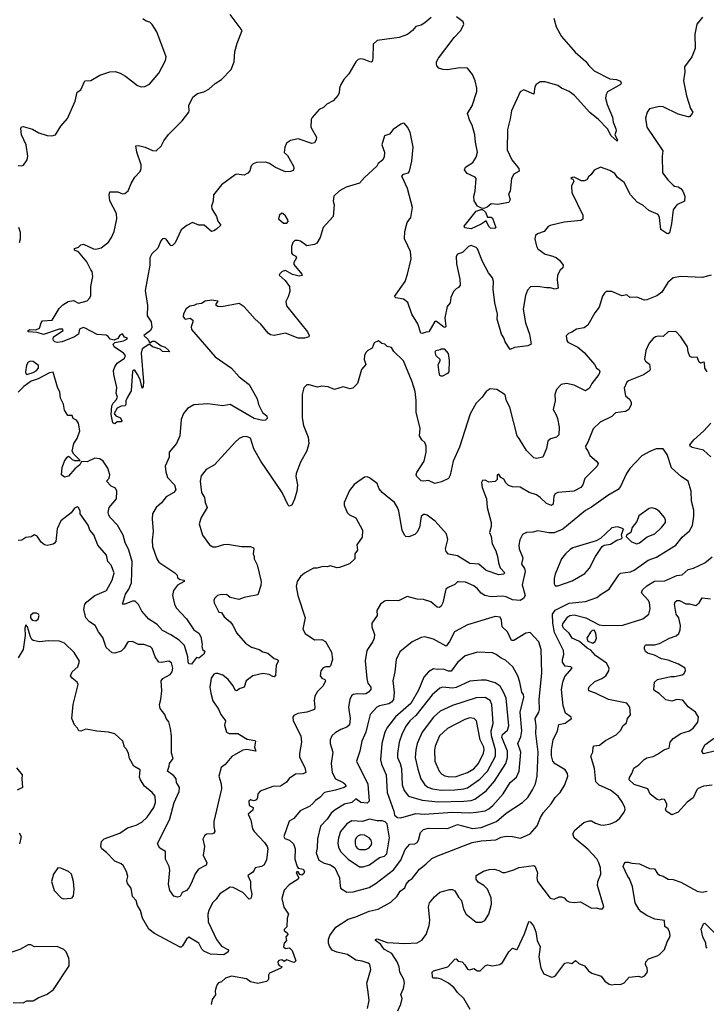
# Model space of a CAD drawing. Extents: x 1839239 to 1929705, y 762242 to 910352.
# Tile 47 of 256: x 1855377 to 1860849, y 796158 to 804001. Entities that reach past the tile are written whole.
import ezdxf

# ---------------------------------------------------------------- set-up
doc = ezdxf.new("R2010")
doc.units = 0

msp = doc.modelspace()

# ---------------------------------------------------------------- linework, layer by layer
at = {"layer": '0CON10XD'}
for points in [[(1858655, 804018.5), (1858605.3, 803974.7), (1858575, 803956.5), (1858533, 803947), (1858507.5, 803915), (1858466.6, 803883.4), (1858401.3, 803858.7), (1858225, 803835.8), (1858194.2, 803805), (1858191.4, 803695), (1858185, 803667.5), (1858175, 803663.8), (1858122.5, 803685), (1858095, 803689.2), (1858075, 803684), (1858056, 803665), (1857999.7, 803570.3), (1857960, 803525), (1857935.8, 803484.2), (1857924.2, 803455), (1857922, 803415), (1857913, 803397), (1857875, 803354), (1857825, 803328.8), (1857798.9, 803301.1), (1857763.3, 803285), (1857707.3, 803222.7), (1857700, 803205), (1857697.5, 803145), (1857742.5, 803065), (1857740, 803045), (1857725, 803020.8), (1857705, 803015.8), (1857595, 803052.5), (1857535, 803038), (1857502.7, 803017.3), (1857488.8, 802985), (1857483.6, 802943.6), (1857510, 802920), (1857557.9, 802835), (1857561.1, 802815), (1857555, 802800.8), (1857535, 802791.2), (1857495, 802788), (1857415, 802824.2), (1857368.8, 802855), (1857335, 802866.7), (1857265, 802864.3), (1857237.9, 802852.1), (1857222.4, 802837.6), (1857211.7, 802798.3), (1857195, 802778.8), (1857166.4, 802763.6), (1857105, 802771.2), (1857093.8, 802766.2), (1856986.2, 802685), (1856922, 802605), (1856917.5, 802555), (1856906, 802515), (1856909.2, 802495), (1856944.5, 802434.5), (1856955.5, 802395), (1856978.9, 802365), (1856945, 802332.2), (1856925, 802318.2), (1856905, 802314.6), (1856847.8, 802365), (1856805, 802363.1), (1856755, 802384.2), (1856709.1, 802360.9), (1856663.6, 802326.4), (1856615, 802223.3), (1856595, 802203.3), (1856585, 802200), (1856575, 802206.7), (1856543, 802253), (1856528.8, 802258.8), (1856516.1, 802256.1), (1856501.1, 802238.9), (1856478, 802182), (1856430.6, 802135), (1856413.6, 802105), (1856413.2, 802045), (1856377.3, 801845), (1856394.7, 801725), (1856392.5, 801642.5), (1856425, 801594), (1856429.7, 801550.3), (1856420.6, 801525), (1856366.7, 801485), (1856397.1, 801457.1), (1856415, 801426.7), (1856435, 801440), (1856455, 801440), (1856504.2, 801404.2), (1856535, 801391.2), (1856566.7, 801365), (1856570, 801355), (1856515, 801358), (1856497, 801377), (1856434.6, 801394.6), (1856413.8, 801413.8), (1856405, 801414), (1856352, 801378), (1856344.7, 801345), (1856363.8, 801115), (1856361.7, 801078.3), (1856353.8, 801065), (1856336.2, 801135), (1856315.7, 801175.7), (1856295, 801210), (1856285, 801210), (1856275, 801200), (1856266.2, 801045), (1856235, 800993.3), (1856224, 800965), (1856223.3, 800935), (1856216.2, 800923.8), (1856185, 800921.2), (1856155, 800906), (1856130, 800865), (1856143.8, 800845), (1856179.7, 800829.7), (1856190, 800805), (1856185, 800798.8), (1856155, 800797.8), (1856135, 800781.1), (1856118.5, 800788.5), (1856104.6, 800855), (1856112.1, 800925), (1856122.7, 800947.3), (1856148.6, 800975), (1856156, 800995), (1856146.7, 801025), (1856150.7, 801070.7), (1856126.9, 801175), (1856125.7, 801205.7), (1856134.6, 801235), (1856153.2, 801265), (1856211.4, 801305), (1856219.4, 801325), (1856205.5, 801345.5), (1856128.8, 801395), (1856122.5, 801415), (1856135, 801430), (1856205, 801444), (1856230, 801455), (1856236.7, 801465), (1856211.7, 801471.7), (1856195, 801497.5), (1856175, 801488.8), (1856158.1, 801461.9), (1856130.8, 801449.2), (1856098.8, 801455), (1856082.5, 801477.5), (1856065, 801488.8), (1855995, 801492.5), (1855897.5, 801545), (1855882.3, 801547.7), (1855853.3, 801536.7), (1855846.7, 801495), (1855815, 801474.3), (1855715, 801434.5), (1855675, 801430), (1855656.7, 801435), (1855647.5, 801445), (1855643.1, 801455), (1855647.1, 801475), (1855723.3, 801525), (1855720, 801535), (1855692.5, 801535), (1855567.1, 801492.9), (1855515, 801509.1), (1855444, 801515), (1855444, 801525), (1855457.1, 801532.9), (1855505, 801530), (1855535, 801543.3), (1855547.5, 801585), (1855558.8, 801601.2), (1855635, 801606.7), (1855690.6, 801699.4), (1855720.5, 801729.5), (1855763.5, 801756.5), (1855805, 801762.8), (1855845, 801743.1), (1855915, 801761.2), (1855936, 801785), (1855944, 801805), (1855943.1, 801875), (1855960.8, 801955), (1855954.2, 801994.2), (1855945, 802007.5), (1855913, 802073), (1855845, 802151.2), (1855814.2, 802165), (1855812.5, 802177.5), (1855845, 802188.8), (1855865, 802208.8), (1855885, 802212), (1855965, 802176.7), (1855985, 802173.8), (1856025, 802183.8), (1856085, 802229.2), (1856108.9, 802265), (1856130, 802315), (1856151.5, 802415), (1856147.6, 802457.6), (1856095, 802557.5), (1856088.8, 802605), (1856095, 802630), (1856158.8, 802628.8), (1856195, 802614.2), (1856215, 802616.2), (1856241.2, 802638.8), (1856264.4, 802695.6), (1856294.5, 802745.5), (1856338.3, 802791.7), (1856346, 802815), (1856344, 802845), (1856311.2, 802945), (1856303.6, 802996.4), (1856325, 803000), (1856377.5, 802985), (1856435, 802958.8), (1856465, 802956.7), (1856505, 802992.5), (1856525, 803036.7), (1856563.3, 803086.7), (1856670.8, 803195), (1856724, 803265), (1856728.6, 803275), (1856725, 803317.5), (1856756.2, 803385), (1856795, 803412.5), (1856845, 803427.5), (1856885, 803448), (1856935, 803492), (1856985, 803524), (1857062, 803605), (1857085.8, 803665), (1857092.3, 803747.7), (1857110, 803815), (1857150, 803915), (1857055, 804041.2)], [(1860817.9, 804022.1), (1860774.2, 803965), (1860758.1, 803885), (1860758.9, 803771.1), (1860732, 803705), (1860674, 803625), (1860678, 803585), (1860666.9, 803515), (1860690.5, 803395), (1860722.4, 803292.4), (1860740, 803265), (1860736.7, 803255), (1860715, 803226.7), (1860705, 803226.7), (1860625, 803248), (1860505, 803306.2), (1860475, 803310), (1860395, 803292), (1860377.1, 803265), (1860364.3, 803215.7), (1860375.8, 803145), (1860502, 802955), (1860495.8, 802915), (1860500.2, 802780.2), (1860541.9, 802725), (1860585, 802684), (1860595.7, 802675.7), (1860625, 802669.4), (1860645.8, 802655), (1860661.4, 802635), (1860677.5, 802595), (1860675.8, 802554.2), (1860615, 802526), (1860585.5, 802485), (1860571.4, 802375), (1860555, 802303.3), (1860545, 802296.2), (1860535, 802298), (1860485, 802328.8), (1860476.7, 802425), (1860465, 802448.8), (1860390.3, 802480.3), (1860343.8, 802523.8), (1860298.3, 802548.3), (1860245.8, 802605), (1860193, 802703), (1860142, 802745), (1860120, 802775), (1860079.5, 802799.5), (1860004.2, 802825.8), (1859955, 802803.3), (1859931.7, 802768.3), (1859909.5, 802750.5), (1859896.7, 802725), (1859875, 802716.7), (1859855, 802717.5), (1859795, 802747.5), (1859780, 802745), (1859770, 802735), (1859785, 802730), (1859792.5, 802715), (1859773.9, 802676.1), (1859776.2, 802625), (1859864, 802445), (1859865, 802412.5), (1859847.7, 802402.3), (1859715, 802387.1), (1859605, 802361.4), (1859587.3, 802352.7), (1859556.6, 802313.4), (1859503.8, 802296.2), (1859487.6, 802282.4), (1859482.5, 802255), (1859495, 802197.5), (1859506.2, 802175), (1859563.3, 802133.3), (1859625, 802118.5), (1859654.2, 802105), (1859678.1, 802085), (1859709.2, 802045), (1859706, 802025), (1859684.2, 802005), (1859661.9, 801965), (1859658.8, 801928.8), (1859668.6, 801861.4), (1859645, 801854.3), (1859605, 801864.3), (1859575.8, 801864.2), (1859504.1, 801875.9), (1859448.3, 801871.7), (1859423.4, 801846.6), (1859408.1, 801805), (1859389.1, 801695), (1859408.2, 801585), (1859440.6, 801495), (1859452.5, 801415), (1859426.1, 801403.9), (1859321, 801389), (1859285, 801372.9), (1859245, 801434), (1859235, 801466.7), (1859215.8, 801495), (1859181.9, 801615), (1859184.4, 801655), (1859163.6, 801745), (1859151.1, 801855), (1859151.8, 801915), (1859145, 801944.2), (1859114.1, 801984.1), (1859065.5, 802075), (1859025, 802176.7), (1859015, 802186.7), (1858975, 802203.3), (1858953.3, 802195), (1858905, 802146.2), (1858865, 802134.3), (1858855.8, 802115.8), (1858858.6, 802055), (1858885.5, 801935), (1858888, 801885), (1858875, 801866.7), (1858855, 801856.7), (1858834.2, 801835), (1858811.7, 801788.3), (1858808.1, 801745), (1858783.8, 801715), (1858765.6, 801625), (1858772, 801558), (1858765, 801550), (1858755, 801553.8), (1858697.5, 801597.5), (1858685, 801596.7), (1858636.4, 801513.6), (1858615, 801512.5), (1858585, 801500), (1858574, 801505), (1858548.6, 801578.6), (1858502.5, 801655), (1858469.3, 801749.3), (1858435, 801774.2), (1858374.3, 801784.3), (1858363.8, 801795), (1858447.5, 801915), (1858468.6, 801975), (1858495.7, 802095), (1858490, 802155), (1858469.3, 802200.7), (1858444.3, 802255), (1858447.1, 802315), (1858465.8, 802385), (1858493.9, 802426.1), (1858506.2, 802505), (1858467, 802657), (1858421.2, 802755), (1858435, 802769.2), (1858475, 802781.2), (1858483.8, 802795), (1858501.9, 802875), (1858511.9, 802985), (1858488.8, 803105), (1858466.1, 803146.1), (1858443, 803173), (1858435, 803177.5), (1858415, 803167.5), (1858352.5, 803125), (1858325, 803088.8), (1858283.8, 803075), (1858262.5, 803005), (1858283.3, 802945), (1858281.2, 802905), (1858268.3, 802881.7), (1858233.6, 802856.4), (1858223.3, 802835), (1858124, 802745), (1858085, 802698.8), (1857977.5, 802667.5), (1857925, 802636.7), (1857880, 802595), (1857876, 802555), (1857883.8, 802525), (1857875.8, 802434.2), (1857795.7, 802345), (1857770.8, 802265), (1857745, 802221.2), (1857725, 802210), (1857665, 802200), (1857615, 802236.2), (1857595, 802243.3), (1857568.3, 802241.7), (1857553, 802227), (1857543, 802193), (1857542.5, 802145), (1857550, 802130), (1857577.5, 802117.5), (1857584, 802105), (1857562.2, 802067.8), (1857561.1, 802051.1), (1857625.7, 801975), (1857628, 801962), (1857605, 801958.9), (1857552.1, 801972.1), (1857495, 802004.3), (1857468, 801995), (1857447.5, 801975), (1857446, 801965), (1857492.8, 801922.8), (1857525.8, 801875), (1857529.4, 801835), (1857517.6, 801792.4), (1857498.6, 801755), (1857502.4, 801722.4), (1857669.2, 801515), (1857682.5, 801485), (1857680, 801475), (1857665, 801470), (1857645.8, 801464.2), (1857595, 801464.4), (1857495, 801504.3), (1857405, 801486), (1857375, 801490.8), (1857356, 801505), (1857298, 801575), (1857254, 801615), (1857165, 801713.8), (1857125, 801741.4), (1856985, 801713.8), (1856955, 801717.5), (1856942.5, 801725), (1856942.5, 801735), (1856958.3, 801758.3), (1856905, 801766.2), (1856855, 801760), (1856825, 801740), (1856786.1, 801736.1), (1856765, 801724.2), (1856732.2, 801717.8), (1856702.7, 801697.3), (1856682.3, 801657.7), (1856678.8, 801635), (1856695.9, 801615.9), (1856735, 801624), (1856757.3, 801607.3), (1856758, 801595), (1856742.5, 801555), (1856745, 801533.3), (1856935, 801314.3), (1857064.4, 801225), (1857125.6, 801155), (1857204.7, 801094.7), (1857269.5, 800979.5), (1857280.8, 800935), (1857312.1, 800872.1), (1857346, 800845), (1857350, 800825), (1857335, 800812), (1857315, 800808.9), (1857245, 800824.2), (1857055, 800934.3), (1856995, 800925.5), (1856875, 800940.6), (1856765.8, 800934.2), (1856713.8, 800905), (1856682, 800865), (1856664.2, 800815), (1856653.8, 800685), (1856626.2, 800625), (1856569.2, 800555), (1856568.6, 800515), (1856535.5, 800444.5), (1856540.3, 800399.7), (1856555.6, 800355), (1856610.5, 800295), (1856621.4, 800255), (1856605.8, 800235), (1856545, 800200), (1856507.4, 800152.6), (1856465, 800114.2), (1856435.5, 800065), (1856432, 800025), (1856440.7, 799925), (1856431.5, 799855), (1856435, 799803.3), (1856470, 799705), (1856485, 799679.2), (1856613.3, 799595), (1856632.5, 799575), (1856633.9, 799553.9), (1856655, 799541.2), (1856687.5, 799535), (1856686.7, 799525), (1856633.8, 799496.2), (1856601.9, 799455), (1856595.6, 799415), (1856609.5, 799345), (1856623.3, 799315), (1856705, 799227.5), (1856765, 799141.2), (1856805, 799113.3), (1856819.2, 799085), (1856831.2, 799025), (1856828.3, 799008.3)], [(1859634.3, 804014.3), (1859652.5, 803945), (1859695, 803866), (1859802.4, 803742.4), (1859888.9, 803668.9), (1859912.5, 803635), (1859955, 803592.9), (1860080.9, 803530.9), (1860132.5, 803525), (1860165, 803510), (1860170, 803495), (1860163.8, 803485), (1860127.4, 803462.6), (1860062, 803425), (1860050, 803405), (1860044.3, 803375), (1860057.5, 803325), (1860100.6, 803225), (1860105.6, 803185), (1860127.3, 803132.7), (1860130.6, 803115), (1860120.6, 803085), (1860142, 803045), (1860137.5, 803032.5), (1860090.4, 803075), (1860062.3, 803132.3), (1859989.5, 803205), (1859921, 803261), (1859798.1, 803398.1), (1859755, 803428.9), (1859695, 803454.2), (1859665, 803475.7), (1859565, 803505.6), (1859525, 803505.7), (1859492.5, 803485), (1859481.1, 803465), (1859473.3, 803406.7), (1859395, 803441.2), (1859366.2, 803425), (1859295.7, 803274.3), (1859285, 803212.5), (1859264.5, 803125.5), (1859261.5, 802965), (1859297.8, 802885), (1859355.6, 802815), (1859357.1, 802795), (1859315, 802770.8), (1859295.6, 802735), (1859284.3, 802635.7), (1859272, 802615), (1859286, 802565), (1859276.2, 802545), (1859185, 802527.5), (1859135, 802534), (1859102.1, 802507.9), (1859075, 802496), (1859058.3, 802498.3), (1859026.4, 802516.4), (1858998.9, 802558.9), (1858995.3, 802595), (1859007.2, 802635), (1859015.5, 802735.5), (1859005.6, 802745.6), (1858943.3, 802775), (1858922.5, 802805), (1858930, 802825), (1858987.1, 802862.9), (1859013.6, 802906.4), (1859025.6, 802945), (1859009.7, 803025), (1859005, 803083.8), (1858981.9, 803161.9), (1858964.6, 803195), (1858945.8, 803254.2), (1858981.8, 803315), (1859019.8, 803430.2), (1859020, 803455), (1859006, 803515), (1858985, 803564.2), (1858944.5, 803614.5), (1858885, 803616.7), (1858785, 803601.9), (1858750, 803605), (1858716.7, 803615), (1858702.3, 803632.3), (1858698.3, 803648.3), (1858699.2, 803665), (1858715.4, 803694.6), (1858839.7, 803860.3), (1858892, 803915), (1858915.8, 803965), (1858910, 803985), (1858857.5, 804025)], [(1855365, 802840), (1855393.6, 802836.4), (1855408.3, 802841.7), (1855436.2, 802885), (1855442.5, 802915), (1855429.2, 803005), (1855391.4, 803085), (1855386.1, 803133.9), (1855392.5, 803147.5), (1855405, 803151.2), (1855478.8, 803128.8), (1855529.7, 803099.7), (1855595, 803079.2), (1855633.9, 803076.1), (1855662.5, 803085), (1855705, 803152.5), (1855759.2, 803215), (1855818.3, 803351.7), (1855835, 803422.5), (1855865, 803442.5), (1855895, 803513.3), (1855945, 803516.2), (1856015, 803559.2), (1856095, 803584.3), (1856137, 803587), (1856176.7, 803575), (1856220.3, 803550.3), (1856315, 803476.2), (1856345, 803466.7), (1856375, 803470), (1856412.3, 803487.7), (1856486.7, 803575), (1856540, 803675), (1856543.3, 803705), (1856468.8, 803905), (1856433.7, 803963.7), (1856415, 803980), (1856385, 803988.6), (1856358.8, 804008.8)], [(1857505, 802378.8), (1857517.3, 802392.7), (1857515, 802407.5), (1857495, 802437.5), (1857475, 802457.5), (1857465, 802460), (1857447.5, 802445), (1857440, 802415), (1857479.3, 802379.3), (1857505, 802378.8)], [(1858975, 802334.6), (1858923, 802343), (1858920, 802355), (1859014.3, 802475.7), (1859055, 802490), (1859065, 802490), (1859088.1, 802468.1), (1859105, 802427.5), (1859135, 802427.5), (1859145, 802418.8), (1859172.5, 802345), (1859163, 802337), (1859129.3, 802339.3), (1859115, 802352.5), (1859095, 802400), (1859055, 802372.2), (1858975, 802334.6)], [(1855374.3, 802225.7), (1855384.3, 802255), (1855384.4, 802305), (1855370.6, 802345)], [(1860886.7, 801965), (1860816.4, 801946.4), (1860645, 801954.4), (1860585.6, 801944.4), (1860541.7, 801908.3), (1860495, 801831.2), (1860455, 801800.8), (1860375, 801768.8), (1860355, 801768), (1860295, 801790), (1860238.3, 801788.3), (1860215, 801810), (1860175, 801800), (1860095, 801836.7), (1860050, 801835), (1860036.4, 801823.6), (1860022.3, 801797.7), (1859995, 801710), (1859960, 801665), (1859905, 801567.5), (1859875, 801546.7), (1859813.4, 801536.6), (1859778.3, 801511.7), (1859749.3, 801500.7), (1859733, 801483), (1859736.7, 801445), (1859745, 801432.5), (1859825, 801391.2), (1859875, 801348.8), (1859958, 801255), (1859974.1, 801224.1), (1859995, 801212.5), (1859999.2, 801195), (1859992, 801175), (1859936.4, 801103.6), (1859916.7, 801065), (1859885.7, 801044.3), (1859795, 801088.6), (1859735, 801103.8), (1859692.5, 801095), (1859655, 801053.8), (1859642.5, 801015), (1859643.8, 800965), (1859627.8, 800895), (1859653.4, 800853.4), (1859663.7, 800823.7), (1859675.5, 800755), (1859672.2, 800695), (1859655, 800675.6), (1859607.1, 800662.9), (1859586.1, 800643.9), (1859574.6, 800585), (1859545, 800517.3), (1859495, 800505.4), (1859475, 800511.5), (1859415, 800570), (1859356.5, 800665), (1859342.5, 800685), (1859283.3, 800915), (1859255.4, 800965), (1859245, 801013.3), (1859180, 801055), (1859125, 801060), (1859095, 801040), (1859062, 800995), (1859015, 800946.2), (1858967.4, 800862.6), (1858882.6, 800595), (1858830.3, 800485), (1858807.4, 800372.6), (1858794.8, 800345.2), (1858739.5, 800320.5), (1858685, 800305.6), (1858635, 800330), (1858595.7, 800324.3), (1858575, 800328.8), (1858540.8, 800360.8), (1858536.4, 800376.4), (1858542.5, 800395), (1858599.1, 800485), (1858616.2, 800555), (1858615, 800602.5), (1858605, 800632), (1858581.2, 800655), (1858564, 800685), (1858567.5, 800745), (1858536.7, 800875), (1858537.4, 800967.4), (1858527.9, 801037.9), (1858504.4, 801115), (1858435, 801283.8), (1858357.5, 801357.5), (1858339.5, 801389.5), (1858305, 801397.5), (1858286.1, 801416.1), (1858261.7, 801421.7), (1858235, 801442.5), (1858202.3, 801427.7), (1858186.4, 801383.6), (1858150, 801365), (1858135, 801350), (1858123.8, 801325), (1858121.2, 801295), (1858135.8, 801255), (1858102, 801215), (1858068.3, 801101.7), (1858032.5, 801065), (1858009.3, 801059.3), (1857955, 801077.5), (1857885, 801053.8), (1857835, 801076.7), (1857785, 801081.2), (1857750, 801075), (1857685, 801093.3), (1857665, 801093.3), (1857642.3, 801067.7), (1857628.8, 801015), (1857629.3, 800829.3), (1857639.5, 800769.5), (1857676, 800675), (1857681.2, 800625), (1857665, 800567.5), (1857614.5, 800475.5), (1857581.4, 800385), (1857577.7, 800362.3), (1857590, 800295), (1857585.7, 800245), (1857567.3, 800182.7), (1857545, 800133.3), (1857525, 800126.7), (1857516.7, 800135), (1857468.9, 800235), (1857299.6, 800485), (1857241.9, 800581.9), (1857215, 800666.2), (1857185, 800682), (1857155, 800678), (1857126.7, 800665), (1857095, 800636.7)], [(1860697.5, 801395), (1860646.7, 801475), (1860605, 801517.5), (1860545, 801513.8), (1860505, 801478.1), (1860465, 801479.6), (1860445, 801473.8), (1860425, 801462.2), (1860394.5, 801425), (1860365.5, 801365), (1860357.1, 801297.1), (1860365, 801280), (1860395, 801256.7), (1860402, 801215), (1860395.5, 801204.5), (1860347, 801173), (1860227.5, 801125), (1860215, 801114), (1860193.1, 801065), (1860203.7, 801003.7), (1860237.6, 800977.6), (1860250, 800955), (1860249.2, 800935), (1860230, 800895), (1860205, 800879.4), (1860125, 800868.9), (1860095, 800840.6), (1860003.8, 800796.2), (1859948.1, 800741.9), (1859905.6, 800634.4), (1859885.8, 800605), (1859888.3, 800588.3), (1859905, 800566.7), (1859919.2, 800529.2), (1859974.4, 800484.4), (1859986, 800465), (1859980, 800445), (1859881.8, 800345), (1859865.3, 800294.7), (1859848.1, 800275), (1859793.7, 800246.3), (1859666.1, 800233.9), (1859645.4, 800224.6), (1859634.6, 800205), (1859627.2, 800142.8), (1859615, 800130), (1859575, 800146.2), (1859525, 800195.5), (1859495, 800215.5), (1859435.7, 800235.7), (1859365, 800276.2), (1859305, 800278.8), (1859271.3, 800291.3), (1859251.2, 800311.2), (1859235, 800340), (1859210, 800355), (1859195, 800380), (1859182.5, 800375), (1859181.7, 800338.3), (1859165, 800322.5), (1859115, 800317.5), (1859085, 800332.5), (1859065, 800330), (1859057.5, 800315), (1859063.3, 800275), (1859098, 800185), (1859101.1, 800115), (1859134.6, 799994.6), (1859133.8, 799965), (1859120, 799915), (1859134.6, 799885), (1859141.8, 799825), (1859170.6, 799770.6), (1859184.7, 799724.7), (1859193.1, 799673.1), (1859207.1, 799635), (1859242, 799595), (1859232.5, 799585), (1859195, 799577.9), (1859095, 799612.5), (1859036, 799665), (1858965, 799669.1), (1858865, 799731.1), (1858794.3, 799744.3), (1858775, 799763.8), (1858770, 799785), (1858789.1, 799860.9), (1858779.4, 799905), (1858688, 800005), (1858625, 800053.8), (1858609.4, 800059.4), (1858595, 800059.4), (1858575, 800043.8), (1858563.1, 799955), (1858542, 799915), (1858525, 799900), (1858478.8, 799881.2), (1858455, 799882.9), (1858442.2, 799895), (1858425, 799933.8), (1858398.8, 800085), (1858387.3, 800115), (1858365, 800155.7), (1858295, 800210), (1858265, 800233.8), (1858242.7, 800262.7), (1858225, 800306.7), (1858165, 800352.5), (1858145, 800360), (1858123.9, 800356.1), (1858041.7, 800298.3), (1858005, 800250), (1857962.5, 800155), (1857963, 800133), (1857987.5, 800075), (1858005, 800057.5), (1858055, 800032.5), (1858110, 799935), (1858105, 799880), (1858063, 799817), (1858068.8, 799775), (1858046.7, 799745), (1858048.8, 799705), (1858005, 799665.8), (1857925, 799638), (1857904.2, 799634.2), (1857855, 799650), (1857827.7, 799642.3), (1857794.2, 799645.8), (1857745, 799631.2), (1857718.3, 799631.7), (1857647.7, 799592.3), (1857614, 799565), (1857588, 799525), (1857580, 799485), (1857594, 799415), (1857650.8, 799235), (1857640.8, 799185), (1857634, 799145), (1857652.6, 799112.6), (1857725, 799062.2), (1857785, 799062.9), (1857815, 799048.8), (1857862.1, 798962.1), (1857868.6, 798905), (1857855, 798853.8), (1857845, 798846.2), (1857815.8, 798845.8), (1857795, 798836.9), (1857777.1, 798815), (1857772.5, 798775), (1857785, 798756.2), (1857807.5, 798745), (1857813.6, 798733.6), (1857795.7, 798695), (1857751.2, 798648.8), (1857728, 798612), (1857723.2, 798576.8), (1857730, 798525), (1857725, 798506.7), (1857664.6, 798485.4), (1857594.6, 798475.4), (1857562.5, 798457.5), (1857554.4, 798445.6), (1857555.6, 798415), (1857618.5, 798295), (1857623.9, 798245), (1857605.5, 798155), (1857605.5, 798125.5), (1857648, 798045), (1857656.2, 798005), (1857635.8, 797994.2), (1857575, 797991.8), (1857525, 797955.5), (1857502.6, 797927.4), (1857455, 797894.4), (1857395, 797894), (1857294.5, 797855.5), (1857276, 797835), (1857272.9, 797805), (1857263.1, 797786.9), (1857242.1, 797777.9), (1857215, 797785.3), (1857202.4, 797775), (1857205, 797740.6), (1857237.5, 797725), (1857235, 797703.8), (1857197, 797673), (1857217.8, 797625), (1857232.5, 797555), (1857245, 797532.9), (1857326.7, 797446.7), (1857348.4, 797415), (1857354.1, 797395), (1857344.4, 797305.6), (1857323, 797267), (1857305, 797254.4), (1857254.2, 797245.8), (1857246.2, 797225), (1857231.1, 797208.9), (1857195.8, 797185), (1857217.5, 797135), (1857215.8, 797084.2), (1857227.3, 797035), (1857221.9, 797008.1), (1857215, 796997.5), (1857205, 796995.7), (1857155, 797049.1), (1857077.2, 797087.2), (1857055, 797090), (1856973, 797037), (1856942.5, 796995), (1856912.9, 796965), (1856883.1, 796905), (1856876.9, 796875), (1856879.2, 796815), (1856945, 796673.8), (1856985, 796621.2), (1857036.2, 796595), (1857042, 796585), (1857038, 796575), (1857005, 796551.4), (1856897.9, 796557.9), (1856845, 796582), (1856827.9, 796597.9), (1856804.2, 796644.2), (1856725, 796693.8), (1856705, 796675.8), (1856675, 796622.9), (1856665, 796612.9), (1856655, 796613.1), (1856452.2, 796722.2), (1856406.4, 796756.4), (1856355, 796843.3), (1856339.2, 796905), (1856315.7, 796945.7), (1856304.2, 796984.2), (1856275, 797017.5), (1856265, 797082.5), (1856235, 797120), (1856230, 797145), (1856238.8, 797175), (1856228.8, 797215), (1856202.1, 797262.1), (1856185, 797275.6), (1856135, 797296.7), (1856067.7, 797367.7), (1856032, 797395), (1856024, 797415), (1856030, 797455), (1856050, 797475), (1856175, 797521.4), (1856235, 797563.6), (1856304.3, 797585.7), (1856350.3, 797609.7), (1856392, 797648), (1856447.1, 797725), (1856458.8, 797765), (1856457.5, 797815), (1856433.6, 797843.6), (1856370.8, 797895), (1856340.5, 797945), (1856332.1, 797967.9), (1856336.7, 798025), (1856285.6, 798055.6), (1856252.5, 798115), (1856244, 798155), (1856228.8, 798188.8), (1856211.2, 798205), (1856200, 798255), (1856135, 798313.3), (1856085, 798326.2), (1855992.7, 798332.7), (1855935, 798344.2), (1855905, 798348.6), (1855863.9, 798333.9), (1855847.5, 798335), (1855837.8, 798357.8), (1855812.5, 798385), (1855793.7, 798433.7), (1855802.2, 798545), (1855844.2, 798704.2), (1855834.3, 798724.3), (1855793.8, 798755), (1855782.5, 798775), (1855796, 798805), (1855841.2, 798845), (1855852.3, 798892.3), (1855811.3, 798961.3), (1855735, 799033.8), (1855695, 799049.2), (1855605, 799054), (1855535, 799046.2), (1855485, 799056.7), (1855474.2, 799064.2), (1855464.2, 799084.2), (1855440, 799165), (1855425, 799180), (1855418.8, 799155), (1855421.1, 799095), (1855405.8, 798984.2), (1855365, 798916.7)], [(1858735, 801160), (1858725, 801167.5), (1858719.3, 801189.3), (1858711.4, 801255), (1858727.2, 801282.8), (1858726.9, 801295), (1858695, 801323.3), (1858686.7, 801355), (1858693, 801367), (1858727, 801373), (1858735, 801380), (1858758.3, 801378.3), (1858792.5, 801342.5), (1858799.2, 801285), (1858796.2, 801195), (1858785, 801182.5), (1858745, 801162.5), (1858735, 801160)], [(1860855, 801196.7), (1860838, 801225), (1860835, 801270), (1860825, 801272.5), (1860803.6, 801263.6), (1860791.7, 801271.7), (1860775, 801312.5), (1860735, 801310), (1860717, 801317), (1860703.3, 801355), (1860697.5, 801395)], [(1855435, 801174), (1855485, 801190), (1855508.6, 801205), (1855526.7, 801225), (1855527.3, 801247.3), (1855485, 801278.8), (1855465, 801280), (1855445, 801272.5), (1855431.7, 801248.3), (1855422.5, 801195), (1855425, 801182.5), (1855435, 801174)], [(1856828.3, 799008.3), (1856832.5, 798985), (1856851.7, 798971.7), (1856845, 798947.5), (1856805, 798913.8), (1856785, 798920), (1856745, 798866.7), (1856725, 798868.8), (1856718.6, 798885), (1856718, 798925), (1856690, 799015), (1856648.6, 799058.6), (1856582, 799102), (1856515, 799134.6), (1856473.6, 799183.6), (1856405, 799225.4), (1856349.9, 799289.9), (1856325, 799342.2), (1856297.8, 799367.8), (1856275, 799368.9), (1856215, 799344.3), (1856197.5, 799345), (1856219.1, 799425), (1856245.5, 799465), (1856266.7, 799515), (1856274.1, 799685), (1856245.9, 799775), (1856217, 799837), (1856202.3, 799895), (1856155.3, 799975.3), (1856098.9, 800035), (1856086.7, 800055), (1856083.3, 800075), (1856090, 800115), (1856148.9, 800185), (1856151.1, 800245), (1856139.6, 800269.6), (1856106, 800285), (1856070, 800325), (1856091.1, 800348.9), (1856096.5, 800375), (1856078.9, 800428.9), (1856042.5, 800485), (1856015, 800502.2), (1855975, 800509.4), (1855915, 800477.8), (1855868.3, 800481.7), (1855855.8, 800455), (1855816.5, 800423.5), (1855765, 800363.5), (1855735, 800356.5), (1855710, 800375), (1855714.7, 800435), (1855733.4, 800485), (1855755, 800515.6), (1855765, 800522.9), (1855775, 800520), (1855795, 800498), (1855815, 800488.8), (1855859.3, 800490.7), (1855808.8, 800538.8), (1855796.2, 800565), (1855808.9, 800625), (1855834, 800665), (1855855.8, 800725), (1855845, 800787.5), (1855829.5, 800809.5), (1855803.3, 800825), (1855795, 800848.8), (1855759.3, 800849.3), (1855735, 800890), (1855725, 800937.5), (1855701.4, 800985), (1855698.1, 801035), (1855679.4, 801075), (1855642.5, 801192.5), (1855615, 801187.2), (1855525, 801140.8), (1855467.2, 801122.8), (1855410.5, 801079.5), (1855365, 801033.3)], [(1860885, 800517.5), (1860825, 800572.6), (1860735, 800592.9), (1860719.4, 800605), (1860718.1, 800615), (1860749.1, 800655), (1860829.1, 800725), (1860883.7, 800786.3)], [(1857095, 800636.7), (1856930, 800455), (1856863.2, 800416.8), (1856822.1, 800367.9), (1856814.3, 800325), (1856826.9, 800235), (1856850.5, 800195), (1856854.6, 800155), (1856870, 800115), (1856822, 800035), (1856806.2, 799985), (1856834, 799895), (1856888.8, 799818.8), (1856915, 799802.5), (1856942.7, 799802.7), (1857005, 799821.1), (1857033.2, 799823.2), (1857145, 799804.2), (1857215, 799804), (1857240, 799795), (1857243.8, 799785), (1857236.7, 799745), (1857246.1, 799726.1), (1857246.2, 799705), (1857269.7, 799659.7), (1857300, 799525), (1857299.2, 799495), (1857275, 799420), (1857192.3, 799402.3), (1857165, 799399.2), (1857123.2, 799383.2), (1857055, 799398.8), (1857025, 799422), (1856975, 799420), (1856953.3, 799415), (1856929.3, 799390.7), (1856923.8, 799375), (1856927.5, 799355), (1856965, 799282.5), (1856985, 799277.5), (1857006.7, 799245), (1857054.3, 799204.3), (1857075, 799178.8), (1857105.5, 799115.5), (1857175.4, 799035.4), (1857223.7, 799003.7), (1857285, 798984.4), (1857315, 798964.3), (1857355, 798953.8), (1857405, 798913.3), (1857430, 798905), (1857440, 798895), (1857420.7, 798859.3), (1857416.7, 798775), (1857405, 798766.7), (1857395, 798768), (1857365.7, 798785.7), (1857315, 798792.9), (1857235, 798774.5), (1857182.9, 798735), (1857166.5, 798683.5), (1857135, 798674.4), (1857105, 798654.2), (1857095, 798660), (1857078, 798695), (1857037.1, 798745), (1856995, 798778.6), (1856955, 798793.8), (1856937.7, 798792.3), (1856925, 798786.2), (1856902.5, 798755), (1856893.1, 798685), (1856899.4, 798635), (1856916.2, 798575), (1856960, 798510), (1856980, 798465), (1857012, 798425), (1857016, 798415), (1857008.3, 798381.7), (1857023.8, 798325), (1857045, 798316), (1857114.1, 798314.1), (1857190.9, 798270.9), (1857250, 798260), (1857256, 798255), (1857249.2, 798205), (1857257.5, 798175), (1857185, 798188.1), (1857155, 798182.9), (1857068.8, 798131.2), (1857015, 798068), (1856982, 798045), (1856964.3, 797975.7), (1856983.3, 797915), (1856985.6, 797875), (1856924, 797615), (1856924.1, 797574.1), (1856933.3, 797535), (1856925, 797520), (1856914.1, 797515.9), (1856865, 797513.3), (1856849.3, 797500.7), (1856836.4, 797473.6), (1856848.8, 797415), (1856840, 797345), (1856868, 797285), (1856862.5, 797265), (1856801.2, 797235), (1856775, 797197.5), (1856746.9, 797125), (1856723.6, 797085), (1856705, 797063.8), (1856673, 797047), (1856655, 797016.7), (1856635, 797010), (1856605, 797020), (1856572.9, 797065), (1856561.5, 797115), (1856574.3, 797225), (1856566.9, 797255), (1856537.9, 797315), (1856538.8, 797375), (1856495, 797401.2), (1856476.2, 797435), (1856573.8, 797635), (1856608.9, 797765), (1856648.2, 797851.8), (1856649.7, 797885), (1856626.7, 797925), (1856623.6, 797955), (1856605, 797978.1), (1856555.7, 798015), (1856566.9, 798055), (1856570.8, 798075), (1856600, 798115), (1856587.1, 798157.1), (1856587.3, 798295), (1856579.1, 798355), (1856565, 798408.8), (1856545.5, 798435.5), (1856534.2, 798465), (1856497.5, 798515), (1856491.1, 798545), (1856502.5, 798585), (1856508.4, 798655), (1856504.6, 798735), (1856517, 798753), (1856575, 798784.6), (1856590.9, 798805), (1856597.7, 798835), (1856586.7, 798876.7), (1856565, 798891.4), (1856505, 798881.4), (1856485, 798884.2), (1856456.6, 798926.6), (1856432.1, 798992.1), (1856419.2, 799005), (1856365, 799022.5), (1856325, 799024.4), (1856275, 799048), (1856245, 799046), (1856235, 799038.8), (1856208.8, 798995), (1856185, 798970), (1856136.4, 798953.6), (1856115, 798956.7), (1856065, 799001.2), (1856039.8, 799079.8), (1856003.9, 799123.9), (1855978, 799175), (1855932, 799205), (1855905, 799236.7), (1855888.3, 799301.7), (1855896.7, 799345), (1855911.4, 799365), (1855975, 799413.3), (1856068.1, 799455), (1856115, 799537.5), (1856129.2, 799595), (1856107.1, 799655), (1856080.6, 799685), (1856067.5, 799735), (1856000.8, 799815), (1855968.3, 799898.3), (1855936.2, 799935), (1855923.8, 799975), (1855858, 800065), (1855858.1, 800085), (1855846, 800116), (1855835, 800120), (1855815, 800110), (1855787.6, 800072.4), (1855705, 800008.8), (1855674.5, 799945), (1855664.2, 799845), (1855655, 799830), (1855645, 799822.5), (1855595, 799812.9), (1855575, 799818.6), (1855548.7, 799838.7), (1855515, 799886.7), (1855495, 799896.7), (1855469.3, 799880.7), (1855425, 799876.7), (1855395, 799853.8), (1855365, 799851.2)], [(1858154.3, 796255), (1858142.9, 796325), (1858175.6, 796435), (1858167.7, 796475), (1858155, 796485.3), (1858105, 796501.1), (1858055, 796508), (1857990, 796555), (1857905, 796572.2), (1857867.8, 796587.8), (1857845, 796620), (1857838.5, 796645), (1857838.8, 796675), (1857848.4, 796705), (1857895, 796772.7), (1857995, 796836.7), (1858055, 796854.4), (1858161.5, 796898.5), (1858233.3, 796916.7), (1858335, 796972.5), (1858385, 797020), (1858410.2, 797059.8), (1858446.7, 797085), (1858456.7, 797115), (1858480, 797145), (1858505, 797160), (1858563.4, 797235), (1858614.8, 797275.2), (1858662, 797318), (1858701.2, 797338.8), (1858982.8, 797447.2), (1859055, 797460.3), (1859171.5, 797468.5), (1859215, 797490), (1859255, 797496.9), (1859305, 797494.4), (1859368.1, 797481.9), (1859445.2, 797514.7), (1859500, 797580), (1859527.8, 797645), (1859552.2, 797685), (1859611.1, 797755), (1859645, 797805.8), (1859682.9, 797845), (1859720.8, 797905), (1859743.9, 797973.9), (1859742.5, 797995), (1859724.4, 798024.4), (1859644.3, 798074.3), (1859625.5, 798095), (1859615, 798137.5), (1859614.7, 798185.3), (1859629.3, 798265), (1859662.1, 798335), (1859673.4, 798386.6), (1859725, 798398.5), (1859774.2, 798435), (1859772.5, 798445), (1859726.4, 798476.4), (1859708.9, 798535), (1859695.9, 798665), (1859705, 798723.3), (1859721.5, 798768.5), (1859780, 798835), (1859770, 798845), (1859725, 798852.5), (1859703.1, 798883.1), (1859702.3, 798905), (1859714.1, 798945), (1859711.5, 798975), (1859638.1, 799118.1), (1859624.9, 799195), (1859621.9, 799265), (1859645, 799297.2), (1859755, 799352.4), (1859885, 799367.3), (1859975, 799398.6), (1860012, 799425), (1860075.4, 799464.6), (1860150.5, 799579.5), (1860165, 799593.3), (1860245, 799603.6), (1860275, 799615.5), (1860385, 799695.4), (1860450.4, 799719.6), (1860605.8, 799815), (1860655, 799877.5), (1860715, 799928), (1860737.4, 799972.6), (1860750, 800045), (1860748.6, 800095), (1860730, 800165), (1860727.9, 800245), (1860704.2, 800324.2), (1860649.6, 800359.6), (1860570.2, 800430.2), (1860537.8, 800537.8), (1860505, 800583.3), (1860448.3, 800581.7), (1860397.8, 800562.2), (1860335, 800526), (1860239.2, 800425), (1860213.7, 800386.3), (1860165, 800282), (1860145, 800258.6), (1860065, 800211.4), (1859935, 800117.5), (1859885, 800092), (1859705, 799942.2), (1859635, 799913.9), (1859595, 799913.4), (1859505, 799930), (1859465, 799918.6), (1859414.5, 799915.5), (1859385, 799900), (1859362.6, 799857.4), (1859355.4, 799814.6), (1859358.2, 799785), (1859385.6, 799715), (1859375, 799662.5), (1859399.6, 799629.6), (1859405.3, 799605.3), (1859382.1, 799497.9), (1859404.4, 799415), (1859390.7, 799389.3), (1859365, 799374.4), (1859305, 799378.8), (1859255, 799402.9), (1859225, 799410), (1859135, 799404.7), (1859084.3, 799414.3), (1859055, 799431.5), (1859026.4, 799466.4), (1858995, 799490.6), (1858929.7, 799519.7), (1858875, 799524.2), (1858865, 799522), (1858845, 799501.9), (1858791.1, 799478.9), (1858772.9, 799465), (1858748.2, 799355), (1858735, 799328), (1858721.2, 799318.8), (1858705, 799320), (1858654.1, 799364.1), (1858595, 799381.2), (1858545, 799383.8), (1858465, 799406.2), (1858395, 799371.2), (1858306.1, 799373.9), (1858285, 799368), (1858251.2, 799345), (1858223.8, 799295), (1858225.9, 799254.1), (1858183.3, 799195), (1858183.9, 799163.9), (1858204.1, 799104.1), (1858202.5, 799075), (1858191.3, 799048.7), (1858144.2, 798975), (1858129.2, 798895), (1858143.4, 798753.4), (1858152.5, 798715), (1858174.4, 798684.4), (1858174.3, 798665), (1858156.9, 798645), (1858135, 798631.8), (1858115, 798627.2), (1858065, 798630.8), (1858035, 798624.4), (1858021.9, 798615), (1858006.7, 798585), (1857998.2, 798525), (1858010.9, 798435), (1858006.2, 798385), (1857985, 798366.2), (1857935, 798347.3), (1857890.2, 798319.8), (1857864.6, 798295.4), (1857850.9, 798265), (1857850, 798235), (1857872.2, 798165), (1857859.5, 798075), (1857867.9, 798005), (1857892.5, 797955), (1857955.8, 797925), (1857968.6, 797915), (1857977.5, 797895), (1857963.8, 797885), (1857893.9, 797863.9), (1857805, 797845.5), (1857768.9, 797805), (1857735, 797781.9), (1857712.7, 797757.3), (1857688, 797735), (1857612.3, 797697.7), (1857561.1, 797638.9), (1857523.3, 797616.7), (1857482, 797495), (1857489.7, 797479.7), (1857528, 797465), (1857558.9, 797435), (1857572.9, 797395), (1857569.6, 797315), (1857587.9, 797255), (1857595, 797241.4), (1857635, 797234.6), (1857647.1, 797215), (1857641.6, 797198.4), (1857625, 797187.3), (1857610.4, 797190.4), (1857595, 797212), (1857585, 797213.8), (1857580, 797205), (1857600.8, 797165), (1857596, 797155), (1857525, 797110), (1857484.4, 797065.6), (1857465, 797000), (1857482.4, 796932.4), (1857518.6, 796875), (1857509.4, 796845), (1857505.8, 796775), (1857483.6, 796753.6), (1857483.3, 796745), (1857510, 796725), (1857512.5, 796715), (1857497.5, 796695), (1857502.5, 796665), (1857484.3, 796645.7), (1857480, 796615), (1857495, 796601.4), (1857526.2, 796606.2), (1857548.8, 796585), (1857578.8, 796505), (1857565, 796490), (1857545, 796495.8), (1857505, 796512.5), (1857485, 796497.5), (1857465, 796512.9), (1857442.2, 796507.8), (1857433.9, 796495), (1857437.3, 796477.3), (1857445, 796466), (1857467.5, 796455), (1857457.5, 796445), (1857368.8, 796405), (1857360.6, 796389.4), (1857360.9, 796355), (1857345, 796339.5), (1857275, 796324.5), (1857215, 796337.5), (1857185, 796361.9), (1857065, 796381.5), (1857017.5, 796365), (1856985, 796337.5), (1856962, 796328), (1856950, 796315), (1856943.3, 796295), (1856935.7, 796265), (1856937.6, 796232.4), (1856910.8, 796195), (1856902.1, 796155)], [(1860295, 799825.8), (1860315, 799832.5), (1860377.9, 799882.1), (1860437.5, 799905), (1860491.9, 799955), (1860522.9, 799995), (1860524, 800015), (1860516.2, 800035), (1860473.3, 800085), (1860443.3, 800105), (1860415, 800112), (1860392.3, 800107.7), (1860311.7, 800048.3), (1860295, 800003.3), (1860256.7, 799955), (1860247.5, 799915), (1860212.5, 799895), (1860210, 799885), (1860251.7, 799841.7), (1860295, 799825.8)], [(1859645, 799490), (1859665, 799492), (1859780.1, 799529.9), (1859881.7, 799588.3), (1859918.8, 799631.2), (1859965, 799723.8), (1860017.5, 799805), (1860034.3, 799815.7), (1860085, 799824.2), (1860135, 799856), (1860170, 799865), (1860177, 799873), (1860173.9, 799896.1), (1860190, 799945), (1860141.7, 799961.7), (1860095, 799954.4), (1860005, 799868.8), (1859970, 799850), (1859785, 799793.8), (1859765, 799780.5), (1859725.7, 799745), (1859694.5, 799705), (1859643.5, 799585), (1859635, 799550), (1859636, 799506), (1859645, 799490)], [(1858390, 796105), (1858415, 796160), (1858423.9, 796203.9), (1858414, 796235), (1858436.8, 796283.2), (1858443.3, 796325), (1858438, 796355), (1858407.3, 796415), (1858401.2, 796455), (1858384.1, 796495), (1858341.6, 796561.6), (1858284.7, 796594.7), (1858270.7, 796609.3), (1858254.7, 796634.7), (1858212, 796665), (1858213.3, 796675), (1858225, 796678.9), (1858305, 796649.1), (1858445, 796642.7), (1858545, 796648.5), (1858580.6, 796669.4), (1858616.7, 796713.3), (1858640.9, 796785), (1858645.4, 796825.4), (1858634.2, 796935), (1858642, 796965), (1858683.3, 797015), (1858725, 797050), (1858743.2, 797056.8), (1858805, 797072), (1858825, 797071.2), (1858845, 797061.2), (1858875, 797010), (1858898, 796985), (1858914.3, 796915), (1858936.2, 796875), (1859015, 796812.5), (1859057.1, 796812.9), (1859084.1, 796825.9), (1859116.7, 796875), (1859135.5, 796955), (1859133.8, 797005), (1859105, 797074.3), (1859076, 797105), (1859031.7, 797131.7), (1859013.8, 797155), (1859013.3, 797185), (1859072, 797218), (1859119.1, 797230.9), (1859157, 797233), (1859195, 797224.4), (1859225, 797207.5), (1859245, 797206.4), (1859315, 797228.1), (1859355, 797248.5), (1859474.2, 797264.2), (1859485.5, 797255.5), (1859504, 797205), (1859497.1, 797165), (1859504.6, 797134.6), (1859605, 797002.5), (1859635, 796995.8), (1859675, 797012.5), (1859695, 797014), (1859715, 797006.2), (1859735, 796983.8), (1859755, 796974.2), (1859795, 796968.8), (1859845, 796973.8), (1859935, 796923.8), (1859973, 796927), (1859997, 796917), (1860021.7, 796918.3), (1860032.5, 796935), (1859980.8, 797105), (1859984.2, 797135), (1860008.1, 797195), (1860005.6, 797245), (1859993.3, 797285), (1859975, 797315.6), (1859905, 797392.7), (1859796, 797485), (1859784, 797515), (1859801.2, 797545), (1859872.5, 797605), (1859915, 797620), (1859935, 797618.8), (1859965, 797600), (1860005, 797586.9), (1860030, 797585), (1860085, 797596), (1860126.7, 797615), (1860159.7, 797640.3), (1860195, 797687.5), (1860201.7, 797708.3), (1860200, 797725), (1860181.2, 797765), (1860147.5, 797815), (1860085, 797862.9), (1859995, 797904.5), (1859969.5, 797929.5), (1859957.2, 798035), (1859928.5, 798135), (1859943.1, 798166.9), (1859946, 798205), (1859955, 798215.8), (1859996.8, 798223.2), (1860045, 798258.1), (1860130, 798305), (1860167.4, 798342.6), (1860184.5, 798375.5), (1860211.4, 798398.6), (1860220.8, 798435), (1860245.6, 798464.4), (1860240, 798525), (1860215, 798556), (1860068, 798585), (1859965, 798636.7), (1859913.5, 798655), (1859908.7, 798671.3), (1859915, 798687.1), (1859961.1, 798728.9), (1860015, 798753.3), (1860046.7, 798775), (1860071.2, 798815), (1860073.8, 798835), (1860052, 798875), (1859965.3, 798935.3), (1859928.3, 798978.3), (1859899.2, 798995), (1859838.5, 799048.5), (1859780, 799075), (1859754.4, 799114.4), (1859709.5, 799155), (1859702.2, 799175), (1859705, 799188.6), (1859745, 799245.5), (1859760, 799255), (1859795, 799258.9), (1859888.8, 799235), (1859995, 799181.4), (1860035.6, 799174.4), (1860182.9, 799177.1), (1860342.6, 799227.4), (1860390, 799265), (1860402.4, 799307.6), (1860395, 799358.8), (1860385, 799377.1), (1860331.8, 799435), (1860340.7, 799459.3), (1860375, 799490.5), (1860435, 799528.9), (1860518.7, 799531.3), (1860615, 799574.3), (1860655, 799578), (1860705, 799620.8), (1860747.6, 799632.4), (1860835.7, 799674.3), (1860895, 799721.2)], [(1860895, 797902.9), (1860825, 797894.3), (1860785, 797878), (1860772.5, 797865), (1860745, 797803.3), (1860695, 797768.8), (1860625, 797689.2), (1860575, 797666), (1860528.1, 797695), (1860524.4, 797715), (1860532.9, 797735), (1860533.1, 797755), (1860515, 797790), (1860495, 797791.4), (1860474.5, 797784.5), (1860458, 797788), (1860400.8, 797830.8), (1860383.8, 797875), (1860275, 797909.1), (1860234.3, 797945), (1860235.8, 797965), (1860255.7, 797995), (1860270.9, 798039.1), (1860312, 798065), (1860353, 798107), (1860375, 798120), (1860425, 798132.5), (1860460.9, 798149.1), (1860515, 798186.9), (1860553.2, 798196.8), (1860561.5, 798245), (1860583.8, 798276.2), (1860645, 798314.4), (1860715, 798335.7), (1860743.6, 798356.4), (1860781.4, 798405), (1860785.7, 798445), (1860779.3, 798459.3), (1860761.4, 798485), (1860705, 798527.8), (1860661.2, 798581.2), (1860615, 798586), (1860575, 798571.4), (1860525, 798584), (1860474.2, 798634.2), (1860437.5, 798655), (1860431.2, 798665), (1860436.7, 798725), (1860458.8, 798745), (1860565, 798769.5), (1860595, 798769.4), (1860657.5, 798782.5), (1860669.3, 798790.7), (1860683.3, 798815), (1860681.2, 798835), (1860627.6, 798867.6), (1860545, 798899.1), (1860490.3, 798910.3), (1860435, 798939.1), (1860380, 798955), (1860365, 798966.9), (1860355, 798990), (1860355, 799006), (1860365, 799022.2), (1860435, 799020), (1860475, 799031.2), (1860555, 799073.3), (1860607.2, 799092.8), (1860628.7, 799111.3), (1860639.6, 799140.4), (1860643.1, 799175), (1860630.4, 799235), (1860608.9, 799265), (1860595.4, 799345), (1860600.9, 799365), (1860615, 799373.8), (1860635, 799374.6), (1860685, 799347.1), (1860715, 799346.9), (1860765, 799334.5), (1860790.6, 799355), (1860815.6, 799394.4), (1860882.1, 799387.9)], [(1855505, 799211.2), (1855525, 799226.2), (1855532, 799255), (1855525.8, 799265.8), (1855512.1, 799272.1), (1855485, 799272.2), (1855463.8, 799255), (1855463.3, 799235), (1855476.4, 799216.4), (1855505, 799211.2)], [(1857985, 797051.4), (1858035, 797054.5), (1858161.4, 797088.6), (1858216.9, 797123.1), (1858355, 797228.9), (1858413.7, 797306.3), (1858448.1, 797391.9), (1858485, 797433.3), (1858525, 797435.4), (1858545, 797447.5), (1858555.4, 797465), (1858571.8, 797525), (1858595, 797550.9), (1858635, 797560), (1858785, 797556.9), (1858865, 797589.7), (1858985, 797557.1), (1859055, 797564.8), (1859175.4, 797615), (1859255, 797680.9), (1859384.2, 797765.8), (1859425.6, 797804.4), (1859464.7, 797865), (1859486.2, 797913.8), (1859499.5, 797975), (1859507.8, 798165), (1859490.8, 798315), (1859493.7, 798375), (1859483.6, 798435), (1859513.9, 798486.1), (1859518.4, 798505), (1859515.4, 798585), (1859536.7, 798795), (1859533.6, 798985), (1859515, 799045.8), (1859445, 799120), (1859410, 799115), (1859315, 799054.6), (1859295, 799054.4), (1859264.7, 799124.7), (1859223.1, 799165), (1859216.9, 799216.9), (1859205, 799241.4), (1859165, 799246.4), (1858945, 799180.5), (1858842.2, 799125), (1858802.7, 799047.3), (1858775, 799010), (1858675.9, 799065.9), (1858605, 799085.6), (1858575, 799080.6), (1858503.9, 799046.1), (1858405, 798965.8), (1858376, 798905), (1858367.5, 798805), (1858349.6, 798735), (1858362.1, 798645), (1858354.5, 798585), (1858340.5, 798565), (1858319, 798551), (1858245, 798536.2), (1858221.9, 798525), (1858171.1, 798465), (1858149.2, 798380.8), (1858134.7, 798325.3), (1858102.7, 798255), (1858088.2, 798175), (1858060, 798095), (1858150.3, 797910.3), (1858163.1, 797775), (1858145, 797760), (1858095, 797764.1), (1858054.7, 797795.3), (1858025, 797766.2), (1857965, 797750.8), (1857892, 797708), (1857860.4, 797679.6), (1857827.5, 797632.5), (1857775, 797577.8), (1857750.5, 797475), (1857747.8, 797405), (1857738.5, 797365), (1857759.5, 797305), (1857802.4, 797282.4), (1857855, 797268.5), (1857889.5, 797245), (1857924.5, 797165), (1857927.9, 797127.9), (1857933.9, 797083.9), (1857985, 797051.4)], [(1859945, 799034.2), (1859963, 799047), (1859974, 799075), (1859968.8, 799115), (1859955, 799137.5), (1859940, 799135), (1859927, 799123), (1859897, 799073), (1859905, 799050), (1859945, 799034.2)], [(1858415, 797643.8), (1858535, 797677.9), (1858602.9, 797672.9), (1858825, 797689), (1858965, 797682.6), (1859015, 797687.9), (1859085, 797698.3), (1859115.5, 797714.5), (1859148, 797742), (1859230.9, 797835), (1859286.5, 797925), (1859335, 797968.1), (1859358.2, 798015), (1859370.9, 798165), (1859347.3, 798235), (1859370.4, 798289.6), (1859378.9, 798335), (1859364.8, 798485), (1859393.5, 798605), (1859390.7, 798625), (1859378.4, 798645), (1859363.8, 798723.8), (1859346.7, 798775), (1859307.1, 798845), (1859248, 798898), (1859212.9, 798915), (1859173.8, 798945), (1859145, 798956.4), (1859025, 798963.5), (1858926, 798934), (1858865, 798880.6), (1858815, 798811.5), (1858795, 798811.8), (1858755, 798827.9), (1858705, 798825.6), (1858675, 798830.8), (1858635, 798806.2), (1858597.6, 798762.4), (1858555, 798659.2), (1858492.7, 798555), (1858372.5, 798447.5), (1858307.5, 798365), (1858286.9, 798325), (1858262.3, 798235), (1858252.5, 798105), (1858260.5, 798070.5), (1858296.1, 797985), (1858304.7, 797844.7), (1858358.1, 797695), (1858363.1, 797663.1), (1858386.7, 797645), (1858415, 797643.8)], [(1858711.2, 797771.2), (1858915, 797774.8), (1858975, 797781.7), (1859005, 797792.8), (1859095, 797858.8), (1859161.8, 797935), (1859251.6, 798075), (1859265.2, 798124.8), (1859263.6, 798173.6), (1859218.2, 798285), (1859224.4, 798305.6), (1859265, 798340.6), (1859274.1, 798375), (1859253.3, 798595), (1859233.3, 798645), (1859205, 798692.5), (1859165, 798717.5), (1859095, 798738.5), (1859055, 798740.5), (1858965, 798730.6), (1858855, 798680.7), (1858825, 798675.9), (1858745, 798683.2), (1858724.8, 798675.2), (1858703.8, 798656.2), (1858665, 798621.8), (1858535, 798457.7), (1858486.8, 798415), (1858456.7, 798375), (1858425.4, 798315), (1858402, 798245), (1858386.7, 798155), (1858388.9, 798125), (1858410, 798075), (1858418.8, 798035), (1858424.7, 797905), (1858441.2, 797861.2), (1858475, 797816.5), (1858584.8, 797784.8), (1858711.2, 797771.2)], [(1858735, 797863.7), (1858845, 797864.8), (1858915, 797872.8), (1858945, 797882.6), (1859045, 797950), (1859104.5, 798015.5), (1859168.9, 798135), (1859169.8, 798185), (1859137, 798295), (1859134.8, 798335), (1859150.9, 798395), (1859139.4, 798545), (1859125, 798578.9), (1859085, 798601.5), (1859015, 798600), (1858825, 798539.2), (1858726.4, 798493.7), (1858675.5, 798445), (1858584.3, 798325.7), (1858544.2, 798235.8), (1858534, 798186), (1858528.5, 798125), (1858550.1, 798030.1), (1858573.5, 797953.5), (1858604.5, 797905), (1858628.5, 797888.5), (1858665.9, 797874.1), (1858735, 797863.7)], [(1858805, 797970.9), (1858855, 797972.8), (1858945, 798003.4), (1858995.5, 798034.5), (1859032.4, 798075), (1859073, 798157), (1859079.3, 798185), (1859076.7, 798205), (1859046.4, 798265), (1859018.1, 798415), (1858997.5, 798435), (1858965, 798438.5), (1858925, 798425.5), (1858785, 798355.5), (1858723.6, 798295), (1858687.9, 798215), (1858682.4, 798182.4), (1858685.5, 798095), (1858718.5, 798015), (1858740.5, 797990.5), (1858765, 797978.9), (1858805, 797970.9)], [(1860925, 798177.7), (1860825, 798153.3), (1860813.3, 798175), (1860835.8, 798225), (1860915, 798281.4)], [(1855352.4, 798042.4), (1855396.2, 797985), (1855392.9, 797955), (1855399.2, 797885), (1855357.4, 797862.6)], [(1858085, 797252), (1858115, 797253.8), (1858165, 797270), (1858243.7, 797326.3), (1858285, 797338.1), (1858301.8, 797355), (1858324.5, 797485), (1858305.7, 797595), (1858290.6, 797610.6), (1858265, 797619.4), (1858225, 797618.8), (1858165, 797631.5), (1858107.5, 797615), (1858025, 797618.7), (1857984.3, 797595.7), (1857934.7, 797535), (1857917.1, 797485), (1857911.3, 797445), (1857918.1, 797408.1), (1857933.2, 797375), (1857995, 797314.6), (1858085, 797252)], [(1855374, 797524), (1855388.8, 797495), (1855376.2, 797435)], [(1858085, 797390.3), (1858135, 797392.1), (1858161.8, 797405), (1858178.8, 797425), (1858182.9, 797445), (1858177.3, 797465), (1858162.7, 797485), (1858125, 797506), (1858095, 797507.7), (1858075, 797500.9), (1858058.5, 797485), (1858049.1, 797465), (1858049.2, 797435), (1858056.2, 797415), (1858068.7, 797398.7), (1858085, 797390.3)], [(1859400.3, 796719.7), (1859435, 796816.7), (1859445, 796813.8), (1859472.6, 796782.6), (1859488.9, 796735), (1859501.2, 796665), (1859523.3, 796615), (1859513.5, 796535), (1859530, 796445), (1859555, 796401.2), (1859614.1, 796374.1), (1859635, 796378), (1859649.7, 796390.3), (1859722.5, 796485), (1859745, 796491.2), (1859776.4, 796483.6), (1859805, 796506.7), (1859833.9, 796483.9), (1859878.8, 796465), (1859908.8, 796425), (1859936.7, 796405), (1860011.4, 796381.4), (1860041.2, 796341.2), (1860075, 796318.9), (1860095, 796313.3), (1860125, 796319.4), (1860165, 796316.7), (1860195, 796330), (1860235, 796373.3), (1860305, 796382.5), (1860335, 796373.1), (1860356, 796385), (1860374, 796405), (1860380, 796425), (1860378, 796445), (1860364, 796475), (1860366.7, 796495), (1860388.8, 796521.2), (1860455.7, 796544.3), (1860475, 796553.8), (1860514.2, 796595), (1860535.7, 796654.3), (1860555, 796687.5), (1860559.4, 796705), (1860555.6, 796735), (1860545, 796758), (1860518.3, 796778.3), (1860515, 796825.6), (1860437.2, 796837.2), (1860374.4, 796864.4), (1860329.4, 796895), (1860310.8, 796915), (1860281.4, 796965), (1860261.4, 797095), (1860237.5, 797157.5), (1860222, 797175), (1860186.7, 797255), (1860192.7, 797277.3), (1860205, 797288.8), (1860225, 797291.2), (1860255, 797281.2), (1860315, 797275.8), (1860395, 797238.9), (1860435, 797236.2), (1860458.9, 797198.9), (1860475, 797185.8), (1860505, 797179.2), (1860543.6, 797153.6), (1860585, 797153.1), (1860645, 797130), (1860775, 797059.1), (1860815, 797050), (1860855, 797058.8)], [(1855725, 796997.5), (1855785, 797003.8), (1855795, 797006.2), (1855805, 797022.5), (1855810, 797075), (1855805.4, 797135), (1855790.6, 797195), (1855766.7, 797215), (1855705, 797241.2), (1855680, 797245), (1855646.2, 797195), (1855631.2, 797135), (1855652.5, 797065), (1855707, 797007), (1855725, 796997.5)], [(1860855, 796604.2), (1860846.2, 796615), (1860843.8, 796645), (1860820, 796695), (1860806.7, 796755), (1860825, 796800), (1860837.5, 796805), (1860910.9, 796730.9)], [(1858966.2, 796116.2), (1858915, 796204.2), (1858865, 796252.5), (1858839.7, 796289.7), (1858795, 796327.1), (1858735, 796357.5), (1858705, 796366), (1858675, 796366.2), (1858665.9, 796375.9), (1858663.3, 796415), (1858675.9, 796424.1), (1858790, 796455), (1858845, 796517.5), (1858855, 796520), (1858871.7, 796501.7), (1858902.5, 796495), (1858925, 796472.5), (1858946.4, 796436.4), (1858965, 796432), (1858995, 796442), (1859025, 796423.3), (1859046.2, 796425), (1859087, 796463), (1859105, 796470.8), (1859145, 796464), (1859204.4, 796475.6), (1859225, 796491.2), (1859274.3, 796575), (1859295, 796596.7), (1859305, 796603.8), (1859335, 796593.8), (1859345, 796600), (1859400.3, 796719.7)], [(1855405, 796170), (1855435, 796186.2), (1855485, 796186.2), (1855525, 796210), (1855595, 796238.6), (1855645.8, 796275), (1855770, 796465), (1855772.5, 796505), (1855767.5, 796525), (1855747.5, 796575), (1855727.5, 796595), (1855675, 796617.5), (1855495, 796616), (1855465, 796632.5), (1855445, 796632.5), (1855377.5, 796595), (1855227.5, 796545)], [(1858149.2, 796125), (1858162.7, 796187.3), (1858154.3, 796255)], [(1855325, 796173.3), (1855405, 796170)]]:
    msp.add_lwpolyline(points, dxfattribs=at)

doc.saveas('drawing.dxf')
